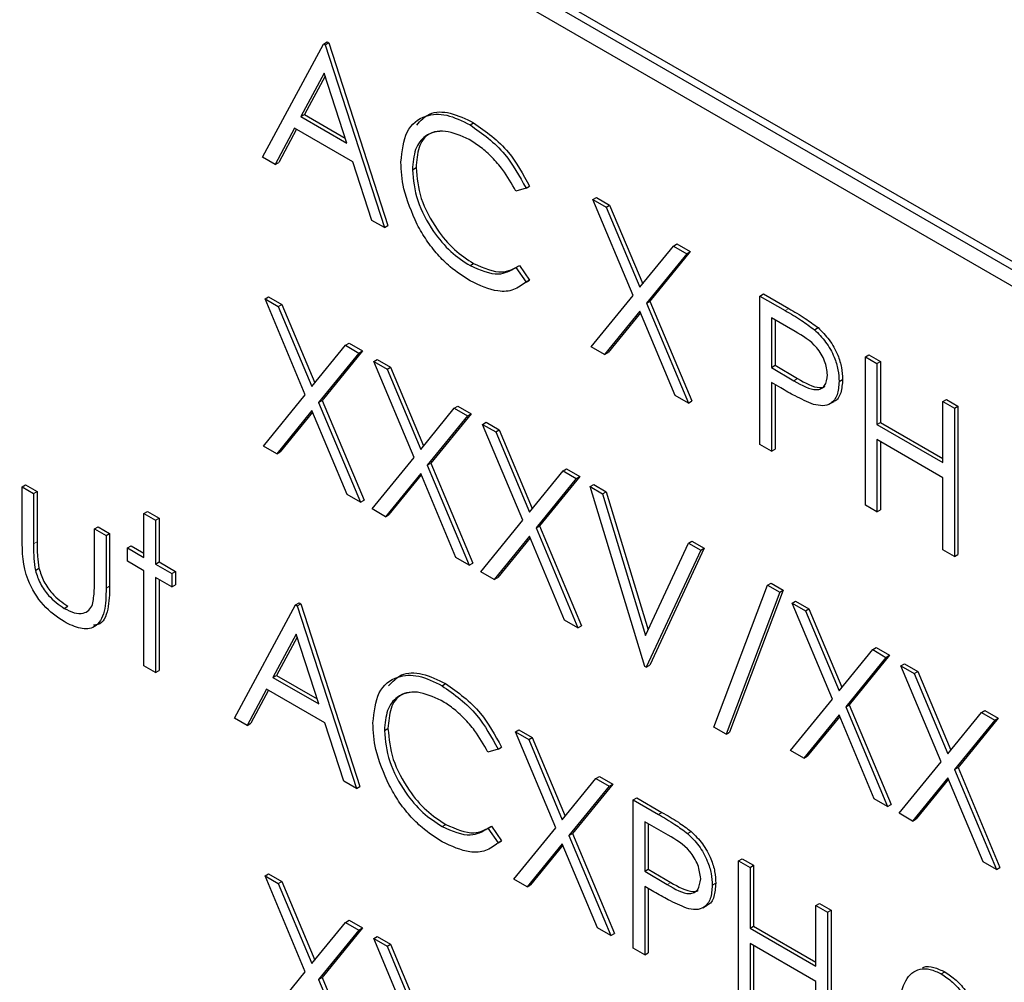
# Paper-space layout 'Blatt2' of a CAD drawing. Header units: millimetres. Extents: x 5 to 418, y 2 to 292.
# Tile 28 of 53: x 99.42 to 102.67, y 196.63 to 199.81. Entities that reach past the tile are written whole.
import ezdxf

# ---------------------------------------------------------------- set-up
doc = ezdxf.new("R2010")
doc.units = ezdxf.units.MM

psp = doc.layouts.new('Blatt2')

# ---------------------------------------------------------------- linework, layer by layer
at = {"color": 7, "linetype": 'Continuous', "lineweight": 25}
for p, q in [((103.1194, 198.7368), (97.934, 201.7303)), ((103.143, 198.7504), (97.9576, 201.7439)), ((97.934, 201.6759), (103.1194, 198.6824)), ((100.2213, 199.3523), (100.4226, 199.7261)), ((100.4226, 199.7261), (100.4344, 199.7329)), ((100.4226, 199.7261), (100.428, 199.7229)), ((100.428, 199.7229), (100.4398, 199.7298)), ((100.428, 199.7229), (100.6238, 199.12)), ((100.4344, 199.7329), (100.4398, 199.7298)), ((100.4398, 199.7298), (100.6356, 199.1268)), ((100.4249, 199.6293), (100.348, 199.4865)), ((100.4279, 199.6199), (100.3598, 199.4933)), ((100.4997, 199.3989), (100.4249, 199.6293)), ((100.348, 199.4865), (100.3598, 199.4933)), ((100.348, 199.4865), (100.4997, 199.3989)), ((100.3598, 199.4933), (100.4942, 199.4157)), ((100.3274, 199.4481), (100.2629, 199.3284)), ((100.3336, 199.4446), (100.2747, 199.3352)), ((100.5197, 199.3371), (100.3274, 199.4481)), ((100.9065, 199.4593), (100.9183, 199.4661)), ((100.2629, 199.3284), (100.2213, 199.3523)), ((100.2629, 199.3284), (100.2747, 199.3352)), ((100.5824, 199.1439), (100.5197, 199.3371)), ((100.7163, 199.3111), (100.7281, 199.3179)), ((101.0916, 199.25), (101.0583, 199.2398)), ((101.0916, 199.25), (101.1034, 199.2568)), ((101.3119, 199.2127), (101.3237, 199.2195)), ((101.3237, 199.2195), (101.3676, 199.1941)), ((101.3119, 199.2127), (101.3558, 199.1873)), ((101.445, 198.8958), (101.3119, 199.2127)), ((101.3558, 199.1873), (101.3676, 199.1941)), ((101.3558, 199.1873), (101.4669, 198.9228)), ((101.3676, 199.1941), (101.4766, 198.9347)), ((100.6238, 199.12), (100.5824, 199.1439)), ((100.6238, 199.12), (100.6356, 199.1268)), ((101.4669, 198.9228), (101.578, 199.0591)), ((101.578, 199.0591), (101.5898, 199.0659)), ((101.578, 199.0591), (101.6219, 199.0337)), ((101.5898, 199.0659), (101.6337, 199.0405)), ((101.6219, 199.0337), (101.4889, 198.8704)), ((101.6337, 199.0405), (101.5007, 198.8772)), ((101.6219, 199.0337), (101.6337, 199.0405)), ((100.9068, 198.9943), (100.9185, 199.0011)), ((101.0583, 198.9885), (101.0701, 198.9953)), ((101.0583, 198.9885), (101.0916, 198.9401)), ((101.0701, 198.9953), (101.1034, 198.9469)), ((101.1034, 198.9469), (101.0914, 198.9397)), ((101.0916, 198.9401), (101.1034, 198.9469)), ((100.2295, 198.8849), (100.2413, 198.8917)), ((100.2413, 198.8917), (100.2852, 198.8664)), ((101.3065, 198.7259), (101.445, 198.8958)), ((101.864, 198.894), (101.8758, 198.9008)), ((101.864, 198.894), (101.9472, 198.8459)), ((101.864, 198.4041), (101.864, 198.894)), ((101.8758, 198.9008), (101.959, 198.8528)), ((100.2295, 198.8849), (100.2734, 198.8596)), ((100.3626, 198.568), (100.2295, 198.8849)), ((100.2734, 198.8596), (100.2852, 198.8664)), ((100.2734, 198.8596), (100.3845, 198.595)), ((100.2852, 198.8664), (100.3942, 198.6069)), ((101.4889, 198.8704), (101.5007, 198.8772)), ((101.4889, 198.8704), (101.6274, 198.5406)), ((101.5007, 198.8772), (101.6392, 198.5475)), ((101.4669, 198.8435), (101.3504, 198.7005)), ((101.469, 198.8384), (101.3622, 198.7073)), ((101.5834, 198.566), (101.4669, 198.8435)), ((101.9797, 198.777), (101.9021, 198.8218)), ((101.9021, 198.8218), (101.9021, 198.6584)), ((101.9138, 198.8149), (101.9138, 198.6652)), ((102.0438, 198.7828), (102.0556, 198.7896)), ((100.3845, 198.595), (100.4956, 198.7313)), ((100.4956, 198.7313), (100.5074, 198.7381)), ((100.4956, 198.7313), (100.5395, 198.7059)), ((100.5074, 198.7381), (100.5513, 198.7128)), ((100.5395, 198.7059), (100.4065, 198.5427)), ((100.5513, 198.7128), (100.4183, 198.5495)), ((100.5395, 198.7059), (100.5513, 198.7128)), ((101.3504, 198.7005), (101.3065, 198.7259)), ((101.3504, 198.7005), (101.3622, 198.7073)), ((102.2121, 198.693), (102.2239, 198.6998)), ((102.2239, 198.6998), (102.262, 198.6778)), ((100.5885, 198.6777), (100.6003, 198.6845)), ((100.5885, 198.6777), (100.6324, 198.6523)), ((100.7216, 198.3608), (100.5885, 198.6777)), ((100.6003, 198.6845), (100.6442, 198.6591)), ((101.9021, 198.6584), (101.9138, 198.6652)), ((101.9138, 198.6652), (101.9881, 198.6213)), ((102.2121, 198.693), (102.2502, 198.671)), ((102.2121, 198.2031), (102.2121, 198.693)), ((102.2502, 198.671), (102.262, 198.6778)), ((102.2502, 198.671), (102.2502, 198.47)), ((102.262, 198.6778), (102.262, 198.4768)), ((100.6324, 198.6523), (100.6442, 198.6591)), ((100.6324, 198.6523), (100.7435, 198.3878)), ((100.6442, 198.6591), (100.7532, 198.3996)), ((101.9021, 198.6584), (101.9763, 198.6145)), ((101.9324, 198.5907), (101.9021, 198.6082)), ((101.9021, 198.6082), (101.9021, 198.3821)), ((101.9138, 198.6014), (101.9138, 198.3889)), ((102.1251, 198.6118), (102.1369, 198.6187)), ((100.224, 198.3981), (100.3626, 198.568)), ((101.6274, 198.5406), (101.5834, 198.566)), ((100.4065, 198.5427), (100.4183, 198.5495)), ((100.4065, 198.5427), (100.545, 198.2129)), ((100.4183, 198.5495), (100.5567, 198.2197)), ((101.6274, 198.5406), (101.6392, 198.5475)), ((102.094, 198.5377), (102.1087, 198.5462)), ((102.4677, 198.5454), (102.4795, 198.5522)), ((102.4677, 198.3444), (102.4677, 198.5454)), ((102.4677, 198.5454), (102.5058, 198.5235)), ((102.4795, 198.5522), (102.5176, 198.5303)), ((100.3845, 198.5157), (100.268, 198.3728)), ((100.3866, 198.5107), (100.2798, 198.3796)), ((100.501, 198.2382), (100.3845, 198.5157)), ((100.7435, 198.3878), (100.8546, 198.5241)), ((100.9103, 198.5055), (100.7773, 198.3422)), ((100.8546, 198.5241), (100.8664, 198.5309)), ((100.8546, 198.5241), (100.8985, 198.4987)), ((100.8664, 198.5309), (100.9103, 198.5055)), ((100.8985, 198.4987), (100.9103, 198.5055)), ((102.5058, 198.5235), (102.5176, 198.5303)), ((102.5058, 198.5235), (102.5058, 198.0335)), ((102.5176, 198.5303), (102.5176, 198.0403)), ((100.8985, 198.4987), (100.7655, 198.3354)), ((100.9475, 198.4704), (100.9593, 198.4772)), ((100.9475, 198.4704), (100.9914, 198.4451)), ((101.0806, 198.1536), (100.9475, 198.4704)), ((100.9593, 198.4772), (101.0032, 198.4519)), ((102.2502, 198.47), (102.262, 198.4768)), ((102.2502, 198.47), (102.4677, 198.3444)), ((102.262, 198.4768), (102.4677, 198.358)), ((100.9914, 198.4451), (101.0032, 198.4519)), ((100.9914, 198.4451), (101.1025, 198.1805)), ((101.0032, 198.4519), (101.1122, 198.1924)), ((101.9021, 198.3821), (101.864, 198.4041)), ((102.4677, 198.2942), (102.2502, 198.4198)), ((102.2502, 198.4198), (102.2502, 198.1811)), ((102.262, 198.413), (102.262, 198.1879)), ((100.268, 198.3728), (100.224, 198.3981)), ((100.268, 198.3728), (100.2798, 198.3796)), ((101.9021, 198.3821), (101.9138, 198.3889)), ((100.583, 198.1909), (100.7216, 198.3608)), ((100.7655, 198.3354), (100.7773, 198.3422)), ((100.7773, 198.3422), (100.9157, 198.0124)), ((100.7435, 198.3085), (100.627, 198.1655)), ((100.86, 198.031), (100.7435, 198.3085)), ((100.7655, 198.3354), (100.904, 198.0056)), ((101.1025, 198.1805), (101.2136, 198.3168)), ((101.2136, 198.3168), (101.2254, 198.3236)), ((101.2136, 198.3168), (101.2575, 198.2915)), ((101.2254, 198.3236), (101.2693, 198.2983)), ((100.7456, 198.3034), (100.6388, 198.1723)), ((101.2575, 198.2915), (101.1245, 198.1282)), ((101.2693, 198.2983), (101.1363, 198.135)), ((101.2575, 198.2915), (101.2693, 198.2983)), ((102.4677, 198.0555), (102.4677, 198.2942)), ((99.4272, 198.2635), (99.439, 198.2704)), ((99.4272, 198.2635), (99.4653, 198.2416)), ((99.4272, 198.0925), (99.4272, 198.2635)), ((99.439, 198.2704), (99.477, 198.2484)), ((99.4653, 198.2416), (99.477, 198.2484)), ((99.4653, 198.2416), (99.4653, 198.0755)), ((99.477, 198.2484), (99.477, 198.0823)), ((101.3037, 198.2648), (101.3155, 198.2716)), ((101.3037, 198.2648), (101.3445, 198.2412)), ((101.4832, 197.6712), (101.3037, 198.2648)), ((101.3155, 198.2716), (101.3563, 198.248)), ((101.3445, 198.2412), (101.3563, 198.248)), ((101.3445, 198.2412), (101.486, 197.7735)), ((101.3563, 198.248), (101.4943, 197.7915)), ((100.545, 198.2129), (100.501, 198.2382)), ((100.545, 198.2129), (100.5567, 198.2197)), ((99.8297, 198.1757), (99.8415, 198.1825)), ((99.8297, 198.1757), (99.8678, 198.1537)), ((99.8297, 198.0312), (99.8297, 198.1757)), ((99.8415, 198.1825), (99.8796, 198.1605)), ((100.627, 198.1655), (100.583, 198.1909)), ((102.2502, 198.1811), (102.2121, 198.2031)), ((102.2502, 198.1811), (102.262, 198.1879)), ((99.8678, 198.1537), (99.8796, 198.1605)), ((99.8678, 198.1537), (99.8678, 198.0092)), ((99.8796, 198.1605), (99.8796, 198.016)), ((100.627, 198.1655), (100.6388, 198.1723)), ((100.942, 197.9837), (101.0806, 198.1536)), ((99.6665, 198.1254), (99.6783, 198.1322)), ((99.6665, 197.9593), (99.6665, 198.1254)), ((99.6665, 198.1254), (99.7046, 198.1034)), ((99.6783, 198.1322), (99.7164, 198.1102)), ((99.7046, 198.1034), (99.7164, 198.1102)), ((99.7164, 198.1102), (99.7164, 197.9359)), ((101.1245, 198.1282), (101.1363, 198.135)), ((101.1245, 198.1282), (101.2629, 197.7984)), ((101.1363, 198.135), (101.2747, 197.8052)), ((99.7046, 198.1034), (99.7046, 197.9291)), ((101.1025, 198.1012), (100.986, 197.9583)), ((101.1046, 198.0962), (100.9978, 197.9651)), ((101.219, 197.8238), (101.1025, 198.1012)), ((101.486, 197.7735), (101.6274, 198.0779)), ((101.6274, 198.0779), (101.6392, 198.0847)), ((101.6274, 198.0779), (101.6682, 198.0544)), ((101.6392, 198.0847), (101.68, 198.0612)), ((99.7753, 198.0626), (99.7871, 198.0694)), ((99.7753, 198.0186), (99.7753, 198.0626)), ((99.7753, 198.0626), (99.8297, 198.0312)), ((99.7871, 198.0694), (99.8297, 198.0448)), ((101.6682, 198.0544), (101.4887, 197.6681)), ((101.68, 198.0612), (101.5005, 197.6749)), ((101.6682, 198.0544), (101.68, 198.0612)), ((102.5058, 198.0335), (102.4677, 198.0555)), ((99.8297, 197.9872), (99.7753, 198.0186)), ((99.8678, 198.0092), (99.8796, 198.016)), ((99.8796, 198.016), (99.9339, 197.9846)), ((100.904, 198.0056), (100.86, 198.031)), ((100.904, 198.0056), (100.9157, 198.0124)), ((102.5058, 198.0335), (102.5176, 198.0403)), ((99.4713, 197.9883), (99.4831, 197.9951)), ((99.8297, 197.6732), (99.8297, 197.9872)), ((99.8678, 198.0092), (99.9222, 197.9778)), ((99.9222, 197.9778), (99.9339, 197.9846)), ((99.9339, 197.9846), (99.9339, 197.9406)), ((100.986, 197.9583), (100.942, 197.9837)), ((99.9222, 197.9338), (99.8678, 197.9652)), ((99.8678, 197.9652), (99.8678, 197.6512)), ((99.8796, 197.9584), (99.8796, 197.658)), ((99.9222, 197.9778), (99.9222, 197.9338)), ((100.986, 197.9583), (100.9978, 197.9651)), ((99.9222, 197.9338), (99.9339, 197.9406)), ((101.7117, 197.4703), (101.8891, 197.9394)), ((101.9293, 197.9162), (101.7518, 197.4471)), ((101.941, 197.923), (101.7636, 197.4539)), ((101.8891, 197.9394), (101.9009, 197.9462)), ((101.8891, 197.9394), (101.9293, 197.9162)), ((101.9009, 197.9462), (101.941, 197.923)), ((101.9293, 197.9162), (101.941, 197.923)), ((101.9701, 197.8801), (101.9818, 197.8869)), ((101.9818, 197.8869), (102.0258, 197.8616)), ((99.5665, 197.8628), (99.5783, 197.8696)), ((100.1289, 197.5005), (100.3301, 197.8742)), ((100.3301, 197.8742), (100.3419, 197.881)), ((100.3301, 197.8742), (100.3355, 197.8711)), ((100.3355, 197.8711), (100.3473, 197.8779)), ((100.3355, 197.8711), (100.5314, 197.2681)), ((100.3419, 197.881), (100.3473, 197.8779)), ((100.3473, 197.8779), (100.5431, 197.2749)), ((101.9701, 197.8801), (102.014, 197.8548)), ((102.1031, 197.5632), (101.9701, 197.8801)), ((102.014, 197.8548), (102.0258, 197.8616)), ((102.014, 197.8548), (102.1251, 197.5902)), ((102.0258, 197.8616), (102.1347, 197.6021)), ((101.2629, 197.7984), (101.219, 197.8238)), ((101.2629, 197.7984), (101.2747, 197.8052)), ((100.3324, 197.7774), (100.2556, 197.6346)), ((100.3355, 197.768), (100.2674, 197.6414)), ((100.4072, 197.5471), (100.3324, 197.7774)), ((102.1251, 197.5902), (102.2362, 197.7265)), ((102.2362, 197.7265), (102.2479, 197.7333)), ((102.2362, 197.7265), (102.2801, 197.7011)), ((102.2479, 197.7333), (102.2919, 197.7079)), ((102.2801, 197.7011), (102.1471, 197.5379)), ((102.2919, 197.7079), (102.1589, 197.5447)), ((102.2801, 197.7011), (102.2919, 197.7079)), ((99.8678, 197.6512), (99.8297, 197.6732)), ((99.8678, 197.6512), (99.8796, 197.658)), ((101.4887, 197.6681), (101.4832, 197.6712)), ((101.4887, 197.6681), (101.5005, 197.6749)), ((102.329, 197.6729), (102.3408, 197.6797)), ((102.329, 197.6729), (102.373, 197.6475)), ((102.4621, 197.356), (102.329, 197.6729)), ((102.3408, 197.6797), (102.3848, 197.6543)), ((102.373, 197.6475), (102.3848, 197.6543)), ((102.3848, 197.6543), (102.4937, 197.3948)), ((100.2556, 197.6346), (100.2674, 197.6414)), ((100.2556, 197.6346), (100.4072, 197.5471)), ((100.2674, 197.6414), (100.4018, 197.5638)), ((102.373, 197.6475), (102.4841, 197.383)), ((100.2349, 197.5963), (100.1704, 197.4765)), ((100.2411, 197.5927), (100.1822, 197.4833)), ((100.4273, 197.4852), (100.2349, 197.5963)), ((100.814, 197.6074), (100.8258, 197.6142)), ((101.9646, 197.3933), (102.1031, 197.5632)), ((102.1471, 197.5379), (102.1589, 197.5447)), ((102.1471, 197.5379), (102.2855, 197.2081)), ((102.1589, 197.5447), (102.2973, 197.2149)), ((102.5951, 197.5193), (102.6069, 197.5261)), ((102.6069, 197.5261), (102.6509, 197.5007)), ((100.1704, 197.4765), (100.1289, 197.5005)), ((102.1251, 197.5109), (102.0086, 197.368)), ((102.1272, 197.5059), (102.0203, 197.3748)), ((102.2416, 197.2334), (102.1251, 197.5109)), ((102.4841, 197.383), (102.5951, 197.5193)), ((102.6391, 197.4939), (102.5061, 197.3306)), ((102.6509, 197.5007), (102.5179, 197.3374)), ((102.5951, 197.5193), (102.6391, 197.4939)), ((102.6391, 197.4939), (102.6509, 197.5007)), ((100.1704, 197.4765), (100.1822, 197.4833)), ((100.49, 197.292), (100.4273, 197.4852)), ((100.6238, 197.4592), (100.6356, 197.466)), ((101.0563, 197.455), (101.068, 197.4618)), ((101.068, 197.4618), (101.112, 197.4365)), ((101.7518, 197.4471), (101.7117, 197.4703)), ((101.0563, 197.455), (101.1002, 197.4296)), ((101.1893, 197.1381), (101.0563, 197.455)), ((101.1002, 197.4296), (101.112, 197.4365)), ((101.1002, 197.4296), (101.2113, 197.1651)), ((101.112, 197.4365), (101.2209, 197.177)), ((101.7518, 197.4471), (101.7636, 197.4539)), ((100.9991, 197.3981), (100.9658, 197.3879)), ((100.9991, 197.3981), (101.0109, 197.4049)), ((102.0086, 197.368), (101.9646, 197.3933)), ((102.0086, 197.368), (102.0203, 197.3748)), ((102.3236, 197.1861), (102.4621, 197.356)), ((102.5061, 197.3306), (102.5179, 197.3374)), ((102.5061, 197.3306), (102.6445, 197.0008)), ((102.5179, 197.3374), (102.6563, 197.0076)), ((101.2113, 197.1651), (101.3224, 197.3014)), ((101.3224, 197.3014), (101.3341, 197.3082)), ((101.3224, 197.3014), (101.3663, 197.276)), ((101.3341, 197.3082), (101.3781, 197.2828)), ((102.4841, 197.3037), (102.3675, 197.1607)), ((102.4862, 197.2986), (102.3793, 197.1675)), ((102.6006, 197.0262), (102.4841, 197.3037)), ((100.5314, 197.2681), (100.49, 197.292)), ((100.5314, 197.2681), (100.5431, 197.2749)), ((101.3663, 197.276), (101.2333, 197.1128)), ((101.3781, 197.2828), (101.2451, 197.1196)), ((101.3663, 197.276), (101.3781, 197.2828)), ((101.4452, 197.2305), (101.4569, 197.2373)), ((101.4569, 197.2373), (101.5402, 197.1893)), ((102.2855, 197.2081), (102.2416, 197.2334)), ((101.4452, 197.2305), (101.5284, 197.1825)), ((101.4452, 196.7406), (101.4452, 197.2305)), ((102.2855, 197.2081), (102.2973, 197.2149)), ((102.3675, 197.1607), (102.3236, 197.1861)), ((102.3675, 197.1607), (102.3793, 197.1675)), ((100.8143, 197.1425), (100.8261, 197.1493)), ((100.9658, 197.1366), (100.9776, 197.1434)), ((100.9658, 197.1366), (100.9991, 197.0883)), ((100.9776, 197.1434), (101.0109, 197.0951)), ((101.0508, 196.9682), (101.1893, 197.1381)), ((101.5608, 197.1135), (101.4832, 197.1583)), ((101.4832, 197.1583), (101.4832, 196.995)), ((101.495, 197.1515), (101.495, 197.0018)), ((101.2333, 197.1128), (101.2451, 197.1196)), ((101.2333, 197.1128), (101.3717, 196.783)), ((101.2451, 197.1196), (101.3835, 196.7898)), ((101.625, 197.1193), (101.6368, 197.1261)), ((101.0109, 197.0951), (100.999, 197.0878)), ((100.9991, 197.0883), (101.0109, 197.0951)), ((101.2113, 197.0858), (101.0948, 196.9429)), ((101.2134, 197.0808), (101.1065, 196.9497)), ((101.3278, 196.8083), (101.2113, 197.0858)), ((101.7933, 197.0295), (101.8051, 197.0363)), ((101.8051, 197.0363), (101.8431, 197.0144)), ((101.7933, 197.0295), (101.8314, 197.0076)), ((101.7933, 196.5396), (101.7933, 197.0295)), ((101.8314, 197.0076), (101.8431, 197.0144)), ((101.8314, 197.0076), (101.8314, 196.8066)), ((101.8431, 197.0144), (101.8431, 196.8134)), ((102.6445, 197.0008), (102.6006, 197.0262)), ((102.6445, 197.0008), (102.6563, 197.0076)), ((100.2295, 196.9797), (100.2413, 196.9865)), ((100.2295, 196.9797), (100.2734, 196.9543)), ((100.3626, 196.6628), (100.2295, 196.9797)), ((100.2413, 196.9865), (100.2852, 196.9611)), ((101.4832, 196.995), (101.495, 197.0018)), ((101.4832, 196.995), (101.5575, 196.951)), ((101.495, 197.0018), (101.5693, 196.9578)), ((100.2734, 196.9543), (100.2852, 196.9611)), ((100.2734, 196.9543), (100.3845, 196.6898)), ((100.2852, 196.9611), (100.3942, 196.7016)), ((101.0948, 196.9429), (101.0508, 196.9682)), ((101.0948, 196.9429), (101.1065, 196.9497)), ((101.5136, 196.9272), (101.4832, 196.9447)), ((101.4832, 196.9447), (101.4832, 196.7186)), ((101.7062, 196.9484), (101.718, 196.9552)), ((101.495, 196.9379), (101.495, 196.7254)), ((101.6752, 196.8743), (101.6899, 196.8828)), ((102.0489, 196.882), (102.0607, 196.8888)), ((102.0489, 196.681), (102.0489, 196.882)), ((102.0489, 196.882), (102.087, 196.86)), ((102.0607, 196.8888), (102.0988, 196.8668)), ((102.087, 196.86), (102.0988, 196.8668)), ((102.087, 196.86), (102.087, 196.3701)), ((102.0988, 196.8668), (102.0988, 196.3769)), ((100.3845, 196.6898), (100.4956, 196.8261)), ((100.4956, 196.8261), (100.5074, 196.8329)), ((100.4956, 196.8261), (100.5395, 196.8007)), ((100.5074, 196.8329), (100.5513, 196.8075)), ((101.8314, 196.8066), (101.8431, 196.8134)), ((101.8431, 196.8134), (102.0489, 196.6946)), ((100.5395, 196.8007), (100.4065, 196.6374)), ((100.5513, 196.8075), (100.4183, 196.6442)), ((100.5395, 196.8007), (100.5513, 196.8075)), ((100.5885, 196.7724), (100.6003, 196.7792)), ((100.6003, 196.7792), (100.6442, 196.7539)), ((101.3717, 196.783), (101.3278, 196.8083)), ((101.3717, 196.783), (101.3835, 196.7898)), ((101.8314, 196.8066), (102.0489, 196.681)), ((100.5885, 196.7724), (100.6324, 196.7471)), ((100.7216, 196.4555), (100.5885, 196.7724)), ((100.6324, 196.7471), (100.6442, 196.7539)), ((100.6324, 196.7471), (100.7435, 196.4825)), ((100.6442, 196.7539), (100.7532, 196.4944)), ((102.0489, 196.6307), (101.8314, 196.7563)), ((101.8314, 196.7563), (101.8314, 196.5176)), ((101.8431, 196.7495), (101.8431, 196.5244)), ((101.4832, 196.7186), (101.4452, 196.7406)), ((101.4832, 196.7186), (101.495, 196.7254)), ((100.224, 196.4929), (100.3626, 196.6628)), ((102.4627, 196.6556), (102.4745, 196.6624)), ((100.4065, 196.6374), (100.4183, 196.6442)), ((100.4065, 196.6374), (100.545, 196.3076)), ((100.4183, 196.6442), (100.5567, 196.3144)), ((102.0489, 196.392), (102.0489, 196.6307))]:
    psp.add_line(p, q, dxfattribs=at)
at = {"color": 7, "linetype": 'Continuous', "lineweight": 18}
for p, q in [((101.9472, 198.8459), (101.959, 198.8528)), ((101.9763, 198.6145), (101.9881, 198.6213)), ((99.4653, 198.0755), (99.477, 198.0823)), ((99.7046, 197.9291), (99.7164, 197.9359)), ((101.5284, 197.1825), (101.5402, 197.1893)), ((101.5575, 196.951), (101.5693, 196.9578))]:
    psp.add_line(p, q, dxfattribs=at)
psp.add_open_spline([(90.3576, 211.7989), (91.2538, 211.2217), (93.0464, 210.0672), (95.7815, 208.3584), (98.5502, 206.6663), (101.3963, 204.9685), (104.32, 203.266), (107.3231, 201.5599), (110.3647, 199.8751), (113.9739, 197.9209), (116.6081, 196.5524), (118.197, 195.727)], degree=3, knots=[0, 0, 0, 0, 0.102353, 0.204722, 0.307135, 0.409563, 0.516471, 0.623396, 0.730373, 0.837366, 1, 1, 1, 1], dxfattribs=at)
at = {"color": 7, "linetype": 'Continuous', "lineweight": 25}
for points, knots in [([(90.5024, 211.4998), (91.1916, 211.0512), (93.1153, 209.7988), (96.4301, 207.7333), (100.4428, 205.3014), (104.6157, 202.8635), (108.8617, 200.4663), (113.015, 198.204), (116.1849, 196.529), (117.9214, 195.6441), (118.3452, 195.4281)], [0, 0, 0, 0, 0.079167, 0.220979, 0.371612, 0.522329, 0.673084, 0.823745, 0.956982, 1, 1, 1, 1]), ([(100.6782, 199.3364), (100.6821, 199.3726), (100.6898, 199.4449), (100.7526, 199.4928), (100.8282, 199.4978), (100.8804, 199.4721), (100.9065, 199.4593)], [0, 0, 0, 0, 0.279512, 0.55908, 0.779374, 1, 1, 1, 1]), ([(100.7303, 199.4586), (100.7433, 199.4728), (100.771, 199.5033), (100.8406, 199.5038), (100.8924, 199.4787), (100.9183, 199.4661)], [0, 0, 0, 0, 0.303709, 0.651592, 1, 1, 1, 1]), ([(100.9065, 199.4593), (100.9472, 199.4306), (101.02, 199.3792), (101.0697, 199.2895), (101.0916, 199.25)], [0, 0, 0, 0, 0.559517, 1, 1, 1, 1]), ([(100.9183, 199.4661), (100.959, 199.4374), (101.0318, 199.386), (101.0815, 199.2963), (101.1034, 199.2568)], [0, 0, 0, 0, 0.559517, 1, 1, 1, 1]), ([(100.9041, 199.4104), (100.877, 199.4225), (100.8229, 199.4466), (100.7597, 199.4299), (100.7221, 199.3817), (100.7182, 199.3346), (100.7163, 199.3111)], [0, 0, 0, 0, 0.279856, 0.559519, 0.779686, 1, 1, 1, 1]), ([(100.8124, 199.4384), (100.7978, 199.4367), (100.7648, 199.4328), (100.7342, 199.3876), (100.7301, 199.3411), (100.7281, 199.3179)], [0, 0, 0, 0, 0.285239, 0.6425, 1, 1, 1, 1]), ([(101.0583, 199.2398), (101.0444, 199.2644), (101.0216, 199.3051), (100.9802, 199.3523), (100.9428, 199.3861), (100.917, 199.4023), (100.9041, 199.4104)], [0, 0, 0, 0, 0.339327, 0.559466, 0.779727, 1, 1, 1, 1]), ([(100.732, 199.1306), (100.7145, 199.1704), (100.6831, 199.2417), (100.6797, 199.3074), (100.6782, 199.3364)], [0, 0, 0, 0, 0.5590286, 1, 1, 1, 1]), ([(100.7281, 199.3179), (100.7313, 199.2843), (100.7378, 199.2172), (100.7909, 199.1182), (100.854, 199.0436), (100.897, 199.0153), (100.9185, 199.0011)], [0, 0, 0, 0, 0.279434, 0.558921, 0.779283, 1, 1, 1, 1]), ([(100.7163, 199.3111), (100.7195, 199.2775), (100.726, 199.2104), (100.7792, 199.1114), (100.8422, 199.0368), (100.8852, 199.0085), (100.9068, 198.9943)], [0, 0, 0, 0, 0.279434, 0.558921, 0.779283, 1, 1, 1, 1]), ([(100.907, 198.9439), (100.8847, 198.9583), (100.8479, 198.9819), (100.7995, 199.0299), (100.7621, 199.0773), (100.742, 199.1128), (100.732, 199.1306)], [0, 0, 0, 0, 0.339838, 0.559927, 0.779959, 1, 1, 1, 1]), ([(100.9068, 198.9943), (100.9396, 198.98), (100.9983, 198.9544), (101.0399, 198.9781), (101.0583, 198.9885)], [0, 0, 0, 0, 0.558772, 1, 1, 1, 1]), ([(100.9185, 199.0011), (100.9513, 198.9868), (101.0101, 198.9612), (101.0517, 198.9849), (101.0701, 198.9953)], [0, 0, 0, 0, 0.558772, 1, 1, 1, 1]), ([(101.0916, 198.9401), (101.0785, 198.9304), (101.0524, 198.9109), (100.9895, 198.9056), (100.9383, 198.9294), (100.907, 198.9439)], [0, 0, 0, 0, 0.28041, 0.560795, 1, 1, 1, 1]), ([(101.9472, 198.8459), (101.9653, 198.8355), (101.9977, 198.817), (102.0297, 198.7932), (102.0438, 198.7828)], [0, 0, 0, 0, 0.5603137, 1, 1, 1, 1]), ([(101.959, 198.8528), (101.9771, 198.8423), (102.0095, 198.8238), (102.0415, 198.8), (102.0556, 198.7896)], [0, 0, 0, 0, 0.5603137, 1, 1, 1, 1]), ([(102.087, 198.6336), (102.0851, 198.6488), (102.0822, 198.6716), (102.0665, 198.7027), (102.0366, 198.7448), (102.0049, 198.7627), (101.9797, 198.777)], [0, 0, 0, 0, 0.2489693, 0.3747291, 0.500383, 1, 1, 1, 1]), ([(102.0438, 198.7828), (102.0567, 198.77), (102.0825, 198.7444), (102.1091, 198.6958), (102.1232, 198.6501), (102.1244, 198.6246), (102.1251, 198.6118)], [0, 0, 0, 0, 0.279705, 0.559381, 0.779509, 1, 1, 1, 1]), ([(102.0556, 198.7896), (102.0685, 198.7768), (102.0943, 198.7512), (102.1209, 198.7026), (102.135, 198.6569), (102.1362, 198.6314), (102.1369, 198.6187)], [0, 0, 0, 0, 0.279705, 0.559381, 0.779509, 1, 1, 1, 1]), ([(101.9763, 198.6145), (102.0022, 198.5995), (102.0345, 198.5807), (102.0659, 198.5871), (102.0822, 198.6002), (102.0851, 198.6203), (102.087, 198.6336)], [0, 0, 0, 0, 0.499721, 0.62535, 0.751083, 1, 1, 1, 1]), ([(101.9881, 198.6213), (102.0135, 198.6071), (102.0451, 198.5892), (102.0736, 198.5919), (102.0779, 198.5957), (102.0783, 198.596)], [0, 0, 0, 0, 0.782951, 0.9797839, 1, 1, 1, 1]), ([(102.1251, 198.6118), (102.1241, 198.5963), (102.1221, 198.5652), (102.1008, 198.5381), (102.0719, 198.5294), (102.0509, 198.5341), (102.0404, 198.5364)], [0, 0, 0, 0, 0.280099, 0.559324, 0.779458, 1, 1, 1, 1]), ([(102.1369, 198.6187), (102.1357, 198.6034), (102.1333, 198.5731), (102.1194, 198.5493), (102.1077, 198.546), (102.107, 198.5459)], [0, 0, 0, 0, 0.486653, 0.971789, 1, 1, 1, 1]), ([(102.0404, 198.5364), (102.0203, 198.545), (101.9845, 198.5605), (101.9483, 198.5815), (101.9324, 198.5907)], [0, 0, 0, 0, 0.559694, 1, 1, 1, 1]), ([(99.5661, 197.819), (99.5425, 197.8348), (99.4955, 197.8663), (99.4296, 197.9759), (99.4281, 198.0482), (99.4272, 198.0925)], [0, 0, 0, 0, 0.28097, 0.559785, 1, 1, 1, 1]), ([(99.477, 198.0823), (99.477, 198.0666), (99.4769, 198.0385), (99.4812, 198.0084), (99.4831, 197.9951)], [0, 0, 0, 0, 0.560377, 1, 1, 1, 1]), ([(99.4653, 198.0755), (99.4652, 198.0598), (99.4652, 198.0317), (99.4694, 198.0016), (99.4713, 197.9883)], [0, 0, 0, 0, 0.560377, 1, 1, 1, 1]), ([(99.4713, 197.9883), (99.476, 197.9736), (99.4853, 197.9442), (99.5195, 197.8959), (99.5487, 197.8753), (99.5665, 197.8628)], [0, 0, 0, 0, 0.280117, 0.560544, 1, 1, 1, 1]), ([(99.4831, 197.9951), (99.4878, 197.9804), (99.4971, 197.951), (99.5313, 197.9027), (99.5605, 197.8821), (99.5783, 197.8696)], [0, 0, 0, 0, 0.280117, 0.560544, 1, 1, 1, 1]), ([(99.6602, 197.8757), (99.6625, 197.8905), (99.6667, 197.9171), (99.6666, 197.9464), (99.6665, 197.9593)], [0, 0, 0, 0, 0.559371, 1, 1, 1, 1]), ([(99.7046, 197.9291), (99.7042, 197.9026), (99.7036, 197.8498), (99.6737, 197.7971), (99.6206, 197.7915), (99.5843, 197.8098), (99.5661, 197.819)], [0, 0, 0, 0, 0.281501, 0.559646, 0.779298, 1, 1, 1, 1]), ([(99.7164, 197.9359), (99.7158, 197.91), (99.7145, 197.8585), (99.6935, 197.809), (99.6684, 197.8078), (99.6634, 197.8076)], [0, 0, 0, 0, 0.448451, 0.891556, 1, 1, 1, 1]), ([(99.5665, 197.8628), (99.5775, 197.8572), (99.5996, 197.8459), (99.6278, 197.845), (99.6492, 197.8548), (99.6566, 197.8687), (99.6602, 197.8757)], [0, 0, 0, 0, 0.28027, 0.560007, 0.780074, 1, 1, 1, 1]), ([(100.5858, 197.4845), (100.5896, 197.5207), (100.5974, 197.593), (100.6601, 197.6409), (100.7357, 197.6459), (100.7879, 197.6203), (100.814, 197.6074)], [0, 0, 0, 0, 0.2795119, 0.5590796, 0.7793739, 1, 1, 1, 1]), ([(100.6378, 197.6067), (100.6508, 197.6209), (100.6786, 197.6515), (100.7481, 197.6519), (100.7999, 197.6268), (100.8258, 197.6142)], [0, 0, 0, 0, 0.303709, 0.651592, 1, 1, 1, 1]), ([(100.814, 197.6074), (100.8548, 197.5787), (100.9276, 197.5274), (100.9773, 197.4376), (100.9991, 197.3981)], [0, 0, 0, 0, 0.5595165, 1, 1, 1, 1]), ([(100.8258, 197.6142), (100.8666, 197.5855), (100.9394, 197.5342), (100.989, 197.4444), (101.0109, 197.4049)], [0, 0, 0, 0, 0.5595165, 1, 1, 1, 1]), ([(100.8117, 197.5585), (100.7846, 197.5706), (100.7304, 197.5947), (100.6672, 197.578), (100.6296, 197.5298), (100.6258, 197.4827), (100.6238, 197.4592)], [0, 0, 0, 0, 0.2798558, 0.5595188, 0.7796855, 1, 1, 1, 1]), ([(100.72, 197.5865), (100.7053, 197.5848), (100.6724, 197.5809), (100.6417, 197.5357), (100.6377, 197.4892), (100.6356, 197.466)], [0, 0, 0, 0, 0.285239, 0.6425, 1, 1, 1, 1]), ([(100.9658, 197.3879), (100.952, 197.4125), (100.9291, 197.4532), (100.8877, 197.5004), (100.8503, 197.5342), (100.8245, 197.5504), (100.8117, 197.5585)], [0, 0, 0, 0, 0.339327, 0.559466, 0.779727, 1, 1, 1, 1]), ([(100.6396, 197.2788), (100.622, 197.3186), (100.5906, 197.3898), (100.5872, 197.4555), (100.5858, 197.4845)], [0, 0, 0, 0, 0.559029, 1, 1, 1, 1]), ([(100.6238, 197.4592), (100.6271, 197.4256), (100.6335, 197.3585), (100.6867, 197.2595), (100.7497, 197.1849), (100.7928, 197.1566), (100.8143, 197.1425)], [0, 0, 0, 0, 0.279434, 0.558921, 0.779283, 1, 1, 1, 1]), ([(100.6356, 197.466), (100.6388, 197.4324), (100.6453, 197.3653), (100.6985, 197.2663), (100.7615, 197.1918), (100.8045, 197.1634), (100.8261, 197.1493)], [0, 0, 0, 0, 0.279434, 0.558921, 0.779283, 1, 1, 1, 1]), ([(100.8145, 197.0921), (100.7922, 197.1064), (100.7554, 197.13), (100.7071, 197.178), (100.6696, 197.2254), (100.6496, 197.261), (100.6396, 197.2788)], [0, 0, 0, 0, 0.3398376, 0.5599275, 0.7799589, 1, 1, 1, 1]), ([(101.5284, 197.1825), (101.5465, 197.1721), (101.5789, 197.1535), (101.6109, 197.1298), (101.625, 197.1193)], [0, 0, 0, 0, 0.560314, 1, 1, 1, 1]), ([(101.5402, 197.1893), (101.5583, 197.1789), (101.5907, 197.1603), (101.6227, 197.1366), (101.6368, 197.1261)], [0, 0, 0, 0, 0.560314, 1, 1, 1, 1]), ([(100.8143, 197.1425), (100.8471, 197.1281), (100.9058, 197.1025), (100.9475, 197.1262), (100.9658, 197.1366)], [0, 0, 0, 0, 0.558772, 1, 1, 1, 1]), ([(100.8261, 197.1493), (100.8589, 197.1349), (100.9176, 197.1093), (100.9592, 197.133), (100.9776, 197.1434)], [0, 0, 0, 0, 0.558772, 1, 1, 1, 1]), ([(101.6682, 196.9702), (101.6662, 196.9853), (101.6634, 197.0082), (101.6477, 197.0393), (101.6178, 197.0814), (101.5861, 197.0992), (101.5608, 197.1135)], [0, 0, 0, 0, 0.2489693, 0.3747291, 0.500383, 1, 1, 1, 1]), ([(101.625, 197.1193), (101.6379, 197.1065), (101.6637, 197.0809), (101.6903, 197.0324), (101.7044, 196.9866), (101.7056, 196.9611), (101.7062, 196.9484)], [0, 0, 0, 0, 0.279705, 0.559381, 0.779509, 1, 1, 1, 1]), ([(101.6368, 197.1261), (101.6497, 197.1133), (101.6755, 197.0877), (101.7021, 197.0392), (101.7162, 196.9934), (101.7174, 196.9679), (101.718, 196.9552)], [0, 0, 0, 0, 0.279705, 0.559381, 0.779509, 1, 1, 1, 1]), ([(100.9991, 197.0883), (100.9861, 197.0785), (100.9599, 197.059), (100.897, 197.0537), (100.8458, 197.0775), (100.8145, 197.0921)], [0, 0, 0, 0, 0.2804103, 0.5607951, 1, 1, 1, 1]), ([(101.5575, 196.951), (101.5834, 196.936), (101.6157, 196.9172), (101.647, 196.9236), (101.6634, 196.9367), (101.6663, 196.9568), (101.6682, 196.9702)], [0, 0, 0, 0, 0.499721, 0.62535, 0.751083, 1, 1, 1, 1]), ([(101.5693, 196.9578), (101.5946, 196.9436), (101.6263, 196.9258), (101.6548, 196.9284), (101.6591, 196.9322), (101.6595, 196.9325)], [0, 0, 0, 0, 0.782951, 0.979784, 1, 1, 1, 1]), ([(101.7062, 196.9484), (101.7052, 196.9328), (101.7032, 196.9017), (101.682, 196.8747), (101.6531, 196.866), (101.6321, 196.8706), (101.6216, 196.8729)], [0, 0, 0, 0, 0.280099, 0.559324, 0.779458, 1, 1, 1, 1]), ([(101.718, 196.9552), (101.7168, 196.94), (101.7145, 196.9096), (101.7006, 196.8858), (101.6888, 196.8826), (101.6882, 196.8824)], [0, 0, 0, 0, 0.486653, 0.971789, 1, 1, 1, 1]), ([(101.6216, 196.8729), (101.6015, 196.8816), (101.5656, 196.8971), (101.5295, 196.918), (101.5136, 196.9272)], [0, 0, 0, 0, 0.5596942, 1, 1, 1, 1]), ([(102.4011, 196.6765), (102.4023, 196.677), (102.4124, 196.6822), (102.4377, 196.6797), (102.4622, 196.6682), (102.4745, 196.6624)], [0, 0, 0, 0, 0.057969, 0.529028, 1, 1, 1, 1]), ([(102.3209, 196.4798), (102.3225, 196.5373), (102.3246, 196.6094), (102.3641, 196.6601), (102.3917, 196.6735), (102.4255, 196.6736), (102.4503, 196.6616), (102.4627, 196.6556)], [0, 0, 0, 0, 0.498702, 0.624177, 0.749467, 0.874745, 1, 1, 1, 1]), ([(102.4627, 196.6556), (102.4752, 196.6473), (102.5002, 196.6305), (102.5457, 196.5787), (102.6031, 196.4639), (102.6067, 196.3736), (102.6092, 196.3134)], [0, 0, 0, 0, 0.1256001, 0.2511969, 0.5005813, 1, 1, 1, 1]), ([(102.4745, 196.6624), (102.487, 196.6541), (102.512, 196.6373), (102.5575, 196.5855), (102.6148, 196.4707), (102.6185, 196.3804), (102.621, 196.3202)], [0, 0, 0, 0, 0.1256001, 0.2511969, 0.5005813, 1, 1, 1, 1])]:
    psp.add_open_spline(points, degree=3, knots=knots, dxfattribs=at)

doc.saveas('drawing.dxf')
